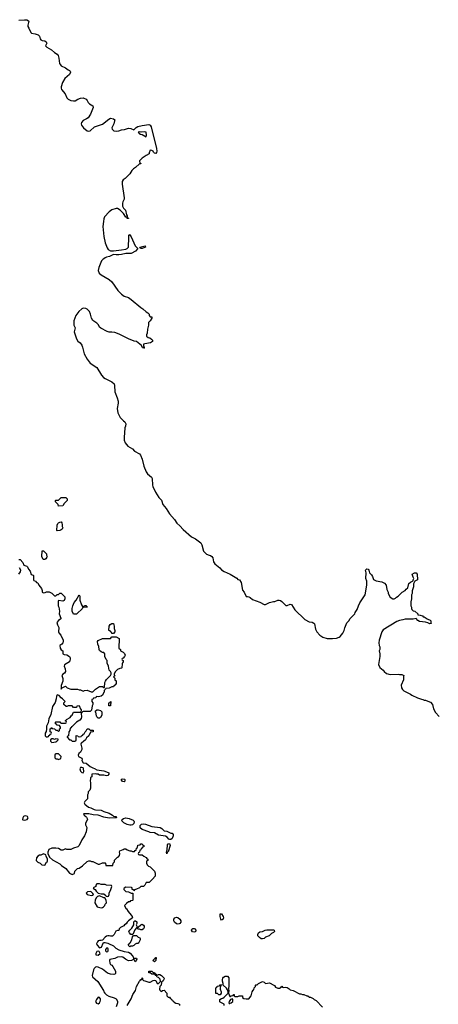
# Model space of a CAD drawing. Header units: inches. Extents: x 2386215 to 2556187, y 580866 to 760840.
# Tile 185 of 203: x 2484043 to 2490155, y 719108 to 733491. Entities that reach past the tile are written whole.
import ezdxf

# ---------------------------------------------------------------- set-up
doc = ezdxf.new("R2010")
doc.units = ezdxf.units.IN
doc.header["$MEASUREMENT"] = 0
for name, color, linetype in [('C4781', 7, 'Continuous'), ('C4782', 7, 'Continuous'), ('C4783', 7, 'Continuous'), ('C4792', 7, 'Continuous')]:
    doc.layers.add(name, color=color, linetype=linetype)

msp = doc.modelspace()

# ---------------------------------------------------------------- linework, layer by layer
at = {"layer": 'C4781', "color": 5, "elevation": 40}
for points in [[(2485331, 720000), (2485338, 719998), (2485410, 719962), (2485448, 719928), (2485490, 719905), (2485570, 719881), (2485631, 719871), (2485654, 719854), (2485683, 719823), (2485700, 719800), (2485710, 719774), (2485730, 719782), (2485750, 719782), (2485755, 719770), (2485730, 719729), (2485710, 719766), (2485673, 719747), (2485630, 719743), (2485586, 719766), (2485550, 719799), (2485530, 719804), (2485470, 719795), (2485430, 719779), (2485358, 719762), (2485354, 719746), (2485361, 719710), (2485370, 719692), (2485390, 719678), (2485402, 719662), (2485442, 719590), (2485440, 719560), (2485434, 719550), (2485417, 719543), (2485370, 719549), (2485324, 719564), (2485250, 719621), (2485190, 719653), (2485170, 719657), (2485150, 719649), (2485130, 719629), (2485119, 719610), (2485101, 719530), (2485105, 719510), (2485183, 719443), (2485264, 719310), (2485271, 719290), (2485287, 719270), (2485308, 719248), (2485346, 719226), (2485422, 719202), (2485450, 719187), (2485472, 719152), (2485473, 719130), (2485450, 719070)], [(2485168, 720000), (2485165, 719995), (2485172, 719970), (2485210, 719934), (2485235, 719945), (2485262, 720000)], [(2485773, 720000), (2485770, 719998), (2485750, 719998), (2485730, 719988), (2485710, 719968), (2485690, 719958), (2485664, 719956), (2485650, 719948), (2485628, 719972), (2485653, 720000)], [(2485610, 719091), (2485669, 719190), (2485695, 719250), (2485734, 719310), (2485748, 719370), (2485790, 719445), (2485803, 719457), (2485810, 719471), (2485827, 719473), (2485830, 719494), (2485834, 719490), (2485834, 719470), (2485850, 719454), (2485870, 719452), (2485884, 719444), (2485930, 719432), (2485950, 719432), (2485990, 719458), (2486010, 719462), (2486030, 719454), (2486050, 719414), (2486070, 719412), (2486098, 719442), (2486094, 719474), (2486070, 719498), (2486050, 719506), (2486042, 719522), (2486026, 719530), (2486022, 719542), (2486007, 719547), (2485970, 719549), (2485947, 719567), (2485926, 719570), (2485928, 719592), (2485970, 719592), (2485990, 719574), (2486010, 719574), (2486018, 719558), (2486034, 719550), (2486038, 719538), (2486050, 719534), (2486070, 719542), (2486090, 719542), (2486111, 719531), (2486150, 719491), (2486146, 719470), (2486136, 719450), (2486112, 719430), (2486110, 719386), (2486090, 719366), (2486082, 719330), (2486090, 719314), (2486110, 719294), (2486128, 719312), (2486150, 719314), (2486192, 719272), (2486193, 719233), (2486210, 719214), (2486230, 719214), (2486238, 719198), (2486254, 719190), (2486258, 719178), (2486274, 719170), (2486278, 719158), (2486294, 719150), (2486298, 719138), (2486324, 719124), (2486350, 719122), (2486374, 719110), (2486374, 719090)], [(2487026, 719090), (2487026, 719110), (2486970, 719138), (2486965, 719145), (2486964, 719176), (2486988, 719192), (2487010, 719196), (2487030, 719211), (2487087, 719273), (2487088, 719290), (2487078, 719318), (2487063, 719343), (2487015, 719390), (2487015, 719410), (2487004, 719444), (2487003, 719470), (2487009, 719491), (2487017, 719503), (2487043, 719517), (2487050, 719520), (2487078, 719518), (2487095, 719495), (2487095, 719385), (2487091, 719331), (2487098, 719310), (2487092, 719270), (2487110, 719222), (2487118, 719222), (2487128, 719232), (2487162, 719238), (2487170, 719252), (2487174, 719250), (2487174, 719230), (2487184, 719224), (2487230, 719222), (2487249, 719231), (2487290, 719231), (2487294, 719230), (2487294, 719210), (2487313, 719193), (2487350, 719186), (2487386, 719190), (2487422, 719230), (2487435, 719290), (2487450, 719314), (2487462, 719318), (2487466, 719350), (2487486, 719370), (2487486, 719390), (2487490, 719394), (2487510, 719394), (2487528, 719412), (2487590, 719442), (2487614, 719430), (2487630, 719414), (2487690, 719422), (2487754, 719390), (2487764, 719384), (2487780, 719360), (2487810, 719342), (2487836, 719344), (2487862, 719358), (2487870, 719374), (2487878, 719358), (2487890, 719354), (2487921, 719359), (2487950, 719355), (2487976, 719336), (2487990, 719318), (2488034, 719310), (2488130, 719262), (2488150, 719262), (2488173, 719253), (2488190, 719252), (2488233, 719233), (2488250, 719232), (2488273, 719213), (2488290, 719212), (2488330, 719192), (2488340, 719180), (2488370, 719162), (2488465, 719065)]]:
    msp.add_lwpolyline(points, dxfattribs=at)
for points in [[(2485190, 719886), (2485170, 719878), (2485152, 719850), (2485154, 719830), (2485190, 719827), (2485218, 719850), (2485202, 719882)], [(2485330, 719926), (2485310, 719926), (2485294, 719910), (2485294, 719890), (2485310, 719874), (2485330, 719882), (2485335, 719890), (2485336, 719916)], [(2486010, 719728), (2485986, 719750), (2486010, 719774), (2486022, 719778), (2486030, 719794), (2486034, 719790), (2486031, 719750)], [(2486970, 719248), (2486948, 719248), (2486930, 719266), (2486907, 719267), (2486906, 719350), (2486922, 719358), (2486928, 719372), (2486962, 719378), (2486970, 719394), (2486990, 719394), (2486994, 719390), (2486974, 719386), (2486971, 719330), (2486982, 719290), (2486982, 719270)], [(2485190, 719213), (2485162, 719178), (2485151, 719150), (2485164, 719124), (2485190, 719115), (2485210, 719131), (2485219, 719150), (2485223, 719170), (2485220, 719190), (2485210, 719209)], [(2487150, 719188), (2487123, 719177), (2487099, 719150), (2487098, 719130), (2487102, 719122), (2487110, 719118), (2487116, 719124), (2487130, 719128), (2487155, 719150), (2487157, 719177)]]:
    msp.add_lwpolyline(points, close=True, dxfattribs=at)
at = {"layer": 'C4782', "color": 5}
for points, elevation in [([(2485269, 730000), (2485254, 729990), (2485237, 729970), (2485199, 729870), (2485190, 729830), (2485205, 729790), (2485230, 729765), (2485350, 729695), (2485390, 729661), (2485477, 729537), (2485530, 729481), (2485570, 729451), (2485630, 729431), (2485670, 729405), (2485810, 729285), (2485842, 729270), (2485890, 729222), (2485914, 729210), (2485932, 729190), (2485932, 729170), (2485950, 729152), (2485974, 729150), (2485972, 729130), (2485946, 729090), (2485925, 729070), (2485921, 729050), (2485925, 729030), (2485911, 728969), (2485905, 728910), (2485896, 728890), (2485896, 728870), (2485916, 728850), (2485942, 728842), (2485967, 728827), (2485981, 728810), (2485980, 728790), (2485951, 728769), (2485870, 728758), (2485851, 728750), (2485851, 728730), (2485858, 728702), (2485850, 728689), (2485843, 728703), (2485829, 728710), (2485822, 728730), (2485750, 728789), (2485715, 728795), (2485630, 728829), (2485497, 728897), (2485430, 728921), (2485390, 728929), (2485349, 728929), (2485318, 728938), (2485226, 728986), (2485210, 729002), (2485192, 729032), (2485170, 729059), (2485110, 729097), (2485092, 729130), (2485076, 729190), (2485060, 729230), (2485030, 729263), (2485010, 729274), (2484970, 729277), (2484950, 729267), (2484905, 729230), (2484863, 729170), (2484833, 729090), (2484832, 729030), (2484853, 728990), (2484840, 728930), (2484870, 728830), (2484890, 728794), (2484924, 728770), (2484950, 728736), (2484960, 728710), (2484983, 728610), (2485026, 728530), (2485073, 728473), (2485171, 728410), (2485238, 728298), (2485267, 728267), (2485290, 728250), (2485390, 728203), (2485421, 728170), (2485427, 728150), (2485430, 728054), (2485466, 727970), (2485478, 727918), (2485479, 727890), (2485465, 727810), (2485475, 727750), (2485510, 727681), (2485556, 727630), (2485576, 727616), (2485591, 727590), (2485588, 727552), (2485577, 727530), (2485568, 727390), (2485570, 727350), (2485582, 727310), (2485621, 727261), (2485690, 727223), (2485721, 727190), (2485790, 727151), (2485807, 727130), (2485833, 727073), (2485856, 726970), (2485888, 726888), (2485910, 726859), (2485967, 726810), (2485979, 726790), (2485983, 726690), (2485988, 726670), (2486025, 726590), (2486073, 726513), (2486112, 726472), (2486131, 726410), (2486181, 726350), (2486232, 726272), (2486304, 726190), (2486337, 726137), (2486380, 726100), (2486430, 726044), (2486550, 725939), (2486610, 725907), (2486687, 725847), (2486701, 725821), (2486728, 725730), (2486737, 725717), (2486770, 725686), (2486808, 725668), (2486830, 725663), (2486850, 725650), (2486863, 725630), (2486870, 725570), (2486890, 725545), (2486963, 725483), (2486990, 725455), (2487026, 725430), (2487118, 725390), (2487214, 725334), (2487230, 725312), (2487254, 725310), (2487275, 725270), (2487296, 725156), (2487322, 725130), (2487350, 725066), (2487370, 725067), (2487390, 725061), (2487410, 725051), (2487443, 725023), (2487550, 724982), (2487610, 724951), (2487630, 724951), (2487690, 724977), (2487750, 724992), (2487770, 724992), (2487810, 725011), (2487830, 725011), (2487850, 725005), (2487870, 724991), (2487930, 724932), (2487950, 724932), (2487990, 724952), (2488010, 724951), (2488058, 724870), (2488206, 724730), (2488270, 724695), (2488314, 724690), (2488338, 724678), (2488347, 724667), (2488363, 724590), (2488381, 724550), (2488423, 724503), (2488470, 724471), (2488530, 724451), (2488609, 724451), (2488670, 724458), (2488709, 724471), (2488720, 724480), (2488762, 724530), (2488779, 724570), (2488789, 724610), (2488820, 724680), (2488850, 724712), (2488870, 724742), (2488935, 724810), (2488942, 724830), (2488970, 724874), (2488989, 724930), (2489009, 724971), (2489088, 725090), (2489109, 725231), (2489109, 725290), (2489099, 725330), (2489104, 725410), (2489093, 725450), (2489109, 725471), (2489130, 725466), (2489143, 725450), (2489151, 725410), (2489181, 725381), (2489196, 725356), (2489210, 725312), (2489250, 725292), (2489330, 725282), (2489370, 725262), (2489392, 725230), (2489405, 725170), (2489422, 725130), (2489422, 725110), (2489450, 725054), (2489490, 725032), (2489510, 725032), (2489530, 725042), (2489543, 725057), (2489568, 725072), (2489600, 725100), (2489629, 725131), (2489670, 725152), (2489686, 725174), (2489708, 725190), (2489724, 725256), (2489750, 725277), (2489788, 725292), (2489788, 725308), (2489799, 725330), (2489787, 725347), (2489775, 725390), (2489808, 725410), (2489830, 725410), (2489844, 725390), (2489852, 725310), (2489812, 725290), (2489791, 725250), (2489791, 725209), (2489772, 725148), (2489771, 725110), (2489765, 725090), (2489765, 725030), (2489752, 724988), (2489752, 724930), (2489762, 724910), (2489762, 724890), (2489770, 724874), (2489790, 724854), (2489814, 724850), (2489854, 724810), (2489858, 724798), (2489890, 724794), (2489922, 724782), (2489934, 724770), (2489950, 724766), (2489990, 724738), (2490000, 724734)], 60), ([(2484030, 725605), (2484050, 725606), (2484090, 725562), (2484103, 725523), (2484148, 725508), (2484157, 725497), (2484170, 725465), (2484196, 725436), (2484208, 725388), (2484238, 725378), (2484242, 725370), (2484243, 725310), (2484250, 725301), (2484271, 725291), (2484290, 725272), (2484305, 725265), (2484322, 725230), (2484362, 725182), (2484371, 725151), (2484372, 725130), (2484390, 725118), (2484416, 725124), (2484433, 725133), (2484472, 725132), (2484510, 725112), (2484550, 725074), (2484570, 725074), (2484590, 725094), (2484610, 725094), (2484630, 725114), (2484650, 725114), (2484700, 725060), (2484702, 725030), (2484693, 725007), (2484670, 724998), (2484610, 725006), (2484604, 724996), (2484602, 724930), (2484612, 724912), (2484625, 724850), (2484618, 724810), (2484645, 724750), (2484642, 724738), (2484610, 724717), (2484587, 724687), (2484596, 724650), (2484613, 724613), (2484610, 724550), (2484615, 724535), (2484643, 724503), (2484678, 724430), (2484678, 724410), (2484671, 724390), (2484658, 724370), (2484627, 724350), (2484631, 724310), (2484650, 724285), (2484671, 724270), (2484672, 724230), (2484690, 724218), (2484731, 724211), (2484771, 724191), (2484781, 724170), (2484781, 724150), (2484771, 724109), (2484695, 724065), (2484691, 724050), (2484707, 724007), (2484709, 723970), (2484695, 723945), (2484671, 723930), (2484659, 723910), (2484670, 723870), (2484673, 723827), (2484650, 723766), (2484650, 723714), (2484655, 723725), (2484710, 723754), (2484734, 723730), (2484790, 723714), (2484887, 723713), (2484910, 723702), (2484930, 723702), (2484970, 723682), (2484989, 723691), (2485030, 723696), (2485087, 723673), (2485110, 723672), (2485148, 723710), (2485206, 723750), (2485252, 723752), (2485270, 723734), (2485282, 723738), (2485288, 723808), (2485295, 723830), (2485310, 723852), (2485368, 723910), (2485378, 723930), (2485378, 723950), (2485368, 723970), (2485349, 723990), (2485339, 724050), (2485318, 724090), (2485318, 724130), (2485305, 724145), (2485288, 724190), (2485287, 724227), (2485270, 724246), (2485250, 724248), (2485230, 724258), (2485210, 724278), (2485204, 724290), (2485196, 724336), (2485182, 724370), (2485178, 724410), (2485190, 724422), (2485250, 724454), (2485370, 724454), (2485390, 724474), (2485450, 724474), (2485494, 724454), (2485492, 724310), (2485512, 724290), (2485514, 724270), (2485554, 724250), (2485573, 724233), (2485582, 724210), (2485574, 724190), (2485553, 724167), (2485538, 724162), (2485534, 724150), (2485538, 724138), (2485554, 724130), (2485554, 724110), (2485544, 724096), (2485540, 724080), (2485536, 724024), (2485530, 724018), (2485505, 724015), (2485470, 723998), (2485442, 723970), (2485424, 723936), (2485424, 723924), (2485432, 723908), (2485414, 723890), (2485433, 723873), (2485434, 723850), (2485452, 723832), (2485453, 723787), (2485438, 723782), (2485433, 723767), (2485418, 723762), (2485410, 723746), (2485390, 723746), (2485347, 723727), (2485298, 723722), (2485294, 723710), (2485274, 723690), (2485274, 723670), (2485264, 723656), (2485254, 723630), (2485232, 723608), (2485213, 723607), (2485190, 723598), (2485170, 723606), (2485158, 723602), (2485153, 723587), (2485118, 723582), (2485113, 723567), (2485098, 723562), (2485094, 723530), (2485112, 723512), (2485112, 723490), (2485102, 723470), (2485093, 723407), (2485070, 723386), (2484970, 723386), (2484958, 723382), (2484954, 723370), (2484942, 723358), (2484946, 723310), (2484939, 723281), (2484920, 723260), (2484874, 723230), (2484810, 723166), (2484798, 723162), (2484793, 723147), (2484778, 723142), (2484774, 723110), (2484762, 723090), (2484754, 723030), (2484738, 723022), (2484734, 723010), (2484770, 722974), (2484790, 722974), (2484810, 722954), (2484850, 722954), (2484862, 722958), (2484866, 722970), (2484867, 723033), (2484892, 723032), (2484898, 723018), (2484910, 723014), (2484942, 723018), (2484946, 723030), (2484962, 723038), (2484970, 723054), (2484982, 723058), (2484998, 723090), (2485015, 723105), (2485030, 723132), (2485052, 723132), (2485070, 723114), (2485113, 723113), (2485114, 723090), (2485078, 723082), (2485052, 723030), (2485020, 723000), (2485002, 722970), (2484972, 722948), (2484950, 722926), (2484938, 722922), (2484934, 722910), (2484951, 722851), (2484951, 722830), (2484932, 722790), (2484905, 722770), (2484898, 722750), (2484902, 722730), (2484950, 722702), (2484956, 722690), (2484952, 722670), (2484970, 722634), (2485014, 722630), (2485070, 722582), (2485110, 722562), (2485135, 722555), (2485170, 722532), (2485270, 722518), (2485336, 722496), (2485342, 722490), (2485345, 722470), (2485331, 722449), (2485310, 722444), (2485270, 722454), (2485210, 722455), (2485190, 722468), (2485169, 722469), (2485155, 722475), (2485094, 722470), (2485094, 722430), (2485078, 722422), (2485074, 722410), (2485072, 722370), (2485078, 722350), (2485075, 722265), (2485065, 722235), (2485042, 722210), (2485042, 722190), (2485034, 722170), (2485032, 722110), (2484992, 722070), (2484985, 722050), (2484995, 722030), (2485047, 721990), (2485080, 721980), (2485130, 721955), (2485150, 721949), (2485230, 721943), (2485270, 721925), (2485350, 721899), (2485399, 721870), (2485410, 721857), (2485430, 721851), (2485452, 721850), (2485454, 721830), (2485350, 721827), (2485270, 721844), (2485188, 721870), (2485116, 721876), (2485050, 721889), (2484974, 721890), (2484982, 721870), (2485010, 721852), (2485020, 721840), (2485031, 721811), (2485002, 721750), (2485002, 721730), (2485022, 721690), (2485011, 721630), (2484991, 721570), (2484952, 721510), (2484910, 721428), (2484890, 721409), (2484830, 721389), (2484790, 721369), (2484730, 721369), (2484710, 721378), (2484670, 721358), (2484650, 721358), (2484610, 721382), (2484569, 721389), (2484510, 721389), (2484470, 721368), (2484451, 721330), (2484452, 721312), (2484480, 721260), (2484520, 721220), (2484630, 721162), (2484655, 721135), (2484714, 721094), (2484770, 721022), (2484810, 721002), (2484842, 721018), (2484850, 721054), (2484888, 721090), (2484910, 721098), (2484958, 721130), (2485030, 721192), (2485050, 721202), (2485070, 721202), (2485093, 721193), (2485110, 721192), (2485190, 721154), (2485210, 721154), (2485253, 721173), (2485290, 721174), (2485294, 721170), (2485298, 721138), (2485310, 721134), (2485390, 721134), (2485402, 721138), (2485406, 721170), (2485426, 721190), (2485427, 721213), (2485467, 721253), (2485482, 721258), (2485487, 721273), (2485502, 721278), (2485506, 721310), (2485498, 721330), (2485506, 721350), (2485552, 721372), (2485570, 721378), (2485590, 721378), (2485610, 721365), (2485650, 721351), (2485671, 721351), (2485690, 721342), (2485718, 721342), (2485730, 721354), (2485742, 721358), (2485748, 721390), (2485762, 721398), (2485769, 721431), (2485802, 721438), (2485810, 721454), (2485830, 721454), (2485838, 721438), (2485854, 721430), (2485854, 721410), (2485838, 721402), (2485833, 721387), (2485818, 721382), (2485813, 721367), (2485798, 721362), (2485794, 721330), (2485778, 721322), (2485774, 721310), (2485778, 721298), (2485790, 721294), (2485830, 721294), (2485854, 721270), (2485890, 721254), (2485898, 721238), (2485914, 721230), (2485914, 721210), (2485898, 721202), (2485894, 721190), (2485894, 721170), (2485904, 721144), (2485924, 721124), (2485950, 721114), (2486011, 721051), (2486023, 721023), (2486023, 720997), (2486019, 720981), (2485984, 720936), (2485934, 720890), (2485890, 720886), (2485872, 720848), (2485852, 720828), (2485810, 720828), (2485790, 720808), (2485750, 720788), (2485718, 720782), (2485710, 720766), (2485702, 720782), (2485687, 720787), (2485686, 720810), (2485676, 720816), (2485590, 720818), (2485570, 720806), (2485564, 720796), (2485564, 720784), (2485590, 720754), (2485630, 720752), (2485670, 720734), (2485690, 720734), (2485694, 720730), (2485694, 720630), (2485690, 720626), (2485658, 720622), (2485650, 720606), (2485630, 720606), (2485600, 720580), (2485574, 720550), (2485592, 720510), (2485603, 720503), (2485624, 720464), (2485671, 720411), (2485685, 720390), (2485691, 720369), (2485632, 720330), (2485612, 720310), (2485597, 720283), (2485574, 720270), (2485564, 720256), (2485514, 720230), (2485494, 720210), (2485492, 720188), (2485470, 720188), (2485445, 720175), (2485422, 720130), (2485396, 720104), (2485370, 720102), (2485350, 720109), (2485330, 720109), (2485310, 720102), (2485291, 720089), (2485250, 720046), (2485230, 720038), (2485210, 720039), (2485186, 720034), (2485177, 720023), (2485168, 720000)], 40), ([(2484030, 725394), (2484056, 725424), (2484058, 725450), (2484042, 725482)], 40), ([(2490000, 724679), (2489969, 724689), (2489881, 724701), (2489854, 724714), (2489830, 724746), (2489790, 724735), (2489670, 724735), (2489637, 724723), (2489590, 724715), (2489550, 724699), (2489350, 724578), (2489331, 724550), (2489291, 724430), (2489286, 724390), (2489292, 724350), (2489302, 724330), (2489302, 724290), (2489292, 724270), (2489302, 724230), (2489302, 724190), (2489282, 724070), (2489302, 724030), (2489351, 723991), (2489365, 723970), (2489400, 723940), (2489450, 723926), (2489570, 723932), (2489590, 723925), (2489624, 723924), (2489653, 723913), (2489645, 723895), (2489645, 723850), (2489611, 723770), (2489616, 723730), (2489630, 723705), (2489650, 723686), (2489750, 723641), (2489770, 723626), (2489850, 723586), (2489910, 723565), (2489930, 723562), (2489950, 723552), (2489970, 723552), (2490000, 723538)], 60), ([(2485653, 720000), (2485656, 720004), (2485678, 720050), (2485688, 720092), (2485706, 720114), (2485750, 720112), (2485774, 720090), (2485797, 720077), (2485802, 720070), (2485802, 720050), (2485777, 720003), (2485773, 720000)], 40), ([(2485262, 720000), (2485268, 720012), (2485290, 720011), (2485331, 720000)], 40)]:
    msp.add_lwpolyline(points, dxfattribs=dict(at, elevation=elevation))
at = {"layer": 'C4782', "color": 5, "elevation": 40}
for points in [[(2484607, 726387), (2484606, 726410), (2484566, 726450), (2484566, 726470), (2484570, 726474), (2484610, 726474), (2484648, 726512), (2484714, 726510), (2484734, 726490), (2484734, 726470), (2484690, 726426), (2484670, 726388)], [(2484590, 726026), (2484586, 726030), (2484588, 726108), (2484598, 726130), (2484610, 726142), (2484628, 726152), (2484650, 726154), (2484660, 726140), (2484665, 726110), (2484662, 726090), (2484671, 726070), (2484662, 726050), (2484650, 726038), (2484630, 726028)], [(2484410, 725606), (2484387, 725607), (2484368, 725650), (2484370, 725734), (2484390, 725734), (2484434, 725690), (2484434, 725670), (2484442, 725650), (2484440, 725640), (2484424, 725616)], [(2484970, 724914), (2484982, 724918), (2484988, 724932), (2485010, 724932), (2485018, 724918), (2485030, 724914), (2485032, 724908), (2484970, 724906), (2484958, 724902), (2484953, 724887), (2484884, 724816), (2484870, 724808), (2484830, 724806), (2484809, 724849), (2484808, 724888), (2484818, 724930), (2484840, 724980), (2484868, 725010), (2484910, 725092), (2484922, 725070), (2484922, 725010), (2484944, 724944), (2484958, 724918)], [(2485410, 724526), (2485387, 724527), (2485382, 724542), (2485367, 724547), (2485362, 724562), (2485346, 724570), (2485348, 724630), (2485363, 724657), (2485390, 724672), (2485414, 724670), (2485421, 724630), (2485420, 724600), (2485432, 724570), (2485432, 724548)], [(2484590, 723629), (2484579, 723610), (2484575, 723570), (2484561, 723519), (2484521, 723459), (2484497, 723343), (2484470, 723278), (2484458, 723222), (2484432, 723170), (2484432, 723128), (2484427, 723093), (2484414, 723070), (2484414, 723030), (2484430, 723014), (2484450, 723014), (2484462, 723018), (2484467, 723033), (2484482, 723038), (2484487, 723053), (2484502, 723058), (2484506, 723070), (2484502, 723082), (2484486, 723090), (2484486, 723130), (2484502, 723138), (2484510, 723154), (2484518, 723138), (2484550, 723134), (2484570, 723114), (2484592, 723112), (2484610, 723094), (2484626, 723110), (2484626, 723130), (2484636, 723144), (2484636, 723156), (2484622, 723182), (2484588, 723188), (2484582, 723202), (2484567, 723207), (2484566, 723230), (2484570, 723234), (2484630, 723234), (2484638, 723218), (2484650, 723214), (2484710, 723214), (2484722, 723218), (2484726, 723230), (2484722, 723242), (2484706, 723250), (2484722, 723258), (2484726, 723270), (2484780, 723300), (2484796, 723324), (2484810, 723334), (2484830, 723374), (2484930, 723374), (2484942, 723378), (2484946, 723410), (2484928, 723428), (2484926, 723450), (2484910, 723466), (2484878, 723462), (2484870, 723446), (2484830, 723446), (2484810, 723466), (2484750, 723466), (2484730, 723458), (2484720, 723460), (2484688, 723490), (2484688, 723512), (2484706, 723530), (2484668, 723570), (2484646, 723586), (2484619, 723619)], [(2485350, 723466), (2485346, 723470), (2485346, 723510), (2485362, 723518), (2485370, 723532), (2485374, 723530), (2485370, 723466)], [(2485190, 723286), (2485170, 723306), (2485163, 723323), (2485156, 723376), (2485146, 723390), (2485168, 723412), (2485190, 723412), (2485220, 723400), (2485234, 723390), (2485240, 723380), (2485242, 723330), (2485224, 723296), (2485210, 723286)], [(2484570, 722986), (2484550, 722978), (2484530, 722986), (2484510, 722986), (2484494, 722970), (2484494, 722950), (2484510, 722934), (2484570, 722942), (2484586, 722950), (2484606, 722970), (2484602, 722982)], [(2484610, 722766), (2484570, 722766), (2484558, 722762), (2484554, 722750), (2484554, 722710), (2484570, 722694), (2484590, 722694), (2484610, 722682), (2484642, 722698), (2484646, 722730)], [(2484950, 722569), (2484930, 722568), (2484921, 722550), (2484930, 722512), (2484950, 722496), (2484970, 722491), (2484981, 722510), (2484975, 722555), (2484970, 722562)], [(2485570, 722359), (2485550, 722361), (2485539, 722370), (2485526, 722390), (2485530, 722398), (2485550, 722403), (2485575, 722395), (2485579, 722390), (2485579, 722370)], [(2484130, 721859), (2484110, 721855), (2484100, 721850), (2484086, 721830), (2484083, 721810), (2484090, 721802), (2484117, 721797), (2484150, 721806), (2484165, 721830), (2484154, 721854)], [(2485650, 721723), (2485614, 721734), (2485561, 721761), (2485536, 721790), (2485540, 721810), (2485556, 721824), (2485590, 721833), (2485643, 721823), (2485697, 721797), (2485708, 721788), (2485713, 721773), (2485708, 721750), (2485690, 721732), (2485670, 721723)], [(2486250, 721514), (2486235, 721515), (2486222, 721522), (2486196, 721550), (2486170, 721566), (2486070, 721578), (2486010, 721612), (2485950, 721617), (2485928, 721630), (2485830, 721664), (2485804, 721684), (2485802, 721718), (2485821, 721739), (2485850, 721746), (2485880, 721740), (2485970, 721704), (2486093, 721693), (2486117, 721677), (2486150, 721641), (2486190, 721636), (2486250, 721610), (2486270, 721610), (2486284, 721590), (2486285, 721570), (2486270, 721528)], [(2486190, 721306), (2486188, 721332), (2486190, 721352), (2486197, 721363), (2486203, 721437), (2486210, 721451), (2486230, 721457), (2486242, 721430), (2486210, 721335), (2486205, 721335), (2486196, 721324)], [(2484390, 721308), (2484350, 721288), (2484330, 721288), (2484307, 721273), (2484290, 721248), (2484283, 721210), (2484306, 721186), (2484342, 721170), (2484366, 721146), (2484410, 721142), (2484436, 721184), (2484447, 721193), (2484448, 721230), (2484428, 721270), (2484426, 721290)], [(2485070, 720758), (2485034, 720750), (2485012, 720730), (2485030, 720712), (2485046, 720706), (2485090, 720698), (2485110, 720702), (2485118, 720710), (2485110, 720726), (2485086, 720750)], [(2485210, 720866), (2485170, 720866), (2485154, 720850), (2485154, 720830), (2485114, 720810), (2485118, 720798), (2485144, 720784), (2485160, 720760), (2485190, 720731), (2485230, 720721), (2485270, 720721), (2485298, 720698), (2485306, 720686), (2485330, 720685), (2485338, 720690), (2485348, 720710), (2485350, 720734), (2485375, 720785), (2485386, 720830), (2485382, 720842), (2485309, 720849), (2485290, 720858), (2485230, 720858)], [(2485210, 720695), (2485179, 720681), (2485158, 720662), (2485145, 720630), (2485142, 720590), (2485174, 720530), (2485230, 720518), (2485250, 720522), (2485268, 720532), (2485288, 720552), (2485289, 720570), (2485308, 720590), (2485305, 720630), (2485284, 720664), (2485270, 720666)], [(2485770, 720234), (2485809, 720271), (2485830, 720278), (2485850, 720262), (2485858, 720250), (2485858, 720230), (2485851, 720209), (2485830, 720198), (2485810, 720198), (2485790, 720208), (2485768, 720208), (2485762, 720222), (2485750, 720226), (2485724, 720196), (2485694, 720126), (2485690, 720126), (2485666, 720130), (2485646, 720150), (2485638, 720170), (2485649, 720191), (2485680, 720220), (2485696, 720244), (2485708, 720270), (2485709, 720311), (2485726, 720330), (2485734, 720330), (2485751, 720311), (2485751, 720289), (2485742, 720270), (2485758, 720238)], [(2486350, 720277), (2486330, 720285), (2486301, 720310), (2486292, 720330), (2486293, 720350), (2486310, 720370), (2486330, 720379), (2486350, 720375), (2486381, 720350), (2486394, 720330), (2486394, 720310), (2486382, 720290), (2486370, 720282)], [(2486990, 720338), (2486978, 720350), (2486969, 720391), (2486970, 720432), (2486990, 720432), (2487016, 720390), (2487018, 720370), (2487010, 720348)], [(2486590, 720161), (2486567, 720167), (2486549, 720190), (2486555, 720205), (2486570, 720216), (2486590, 720216), (2486602, 720210), (2486616, 720190), (2486610, 720169)], [(2487570, 720063), (2487542, 720082), (2487518, 720110), (2487518, 720130), (2487530, 720152), (2487550, 720165), (2487590, 720172), (2487626, 720190), (2487650, 720196), (2487750, 720196), (2487758, 720190), (2487762, 720170), (2487750, 720158), (2487718, 720142), (2487685, 720110), (2487630, 720090), (2487610, 720069), (2487590, 720063)]]:
    msp.add_lwpolyline(points, close=True, dxfattribs=at)
at = {"layer": 'C4783', "color": 5, "elevation": 60}
msp.add_lwpolyline([(2484030, 733483), (2484111, 733491), (2484148, 733488), (2484170, 733476), (2484174, 733470), (2484159, 733410), (2484163, 733390), (2484176, 733370), (2484203, 733303), (2484213, 733293), (2484270, 733284), (2484310, 733271), (2484331, 733250), (2484341, 733210), (2484350, 733198), (2484370, 733186), (2484410, 733183), (2484431, 733170), (2484439, 733150), (2484418, 733110), (2484441, 733090), (2484508, 733050), (2484552, 733012), (2484590, 732988), (2484604, 732970), (2484616, 732930), (2484625, 732850), (2484637, 732830), (2484650, 732817), (2484711, 732790), (2484750, 732758), (2484772, 732750), (2484780, 732740), (2484784, 732724), (2484771, 732690), (2484701, 732630), (2484667, 732573), (2484648, 732510), (2484648, 732490), (2484655, 732470), (2484705, 732410), (2484732, 732352), (2484751, 732330), (2484790, 732311), (2484830, 732304), (2484852, 732308), (2484890, 732331), (2484930, 732346), (2484970, 732351), (2485011, 732330), (2485030, 732311), (2485043, 732283), (2485063, 732263), (2485111, 732231), (2485116, 732210), (2485076, 732110), (2485040, 732060), (2485019, 732041), (2484970, 732018), (2484944, 731990), (2484939, 731970), (2484945, 731950), (2484976, 731910), (2485030, 731868), (2485050, 731865), (2485070, 731868), (2485134, 731926), (2485250, 731965), (2485343, 732037), (2485370, 732051), (2485410, 732042), (2485434, 732030), (2485425, 732015), (2485419, 731970), (2485387, 731910), (2485391, 731890), (2485418, 731870), (2485450, 731865), (2485490, 731866), (2485530, 731882), (2485573, 731887), (2485630, 731905), (2485663, 731903), (2485710, 731882), (2485744, 731916), (2485769, 731931), (2485830, 731945), (2485930, 731960), (2485950, 731952), (2485964, 731924), (2486039, 731610), (2486044, 731570), (2486038, 731550), (2486030, 731536), (2486010, 731543), (2485996, 731556), (2485990, 731569), (2485970, 731582), (2485950, 731586), (2485933, 731547), (2485932, 731530), (2485891, 731509), (2485832, 731468), (2485794, 731430), (2485798, 731398), (2485813, 731393), (2485813, 731387), (2485790, 731386), (2485734, 731330), (2485705, 731315), (2485682, 731290), (2485650, 731238), (2485582, 731170), (2485552, 731150), (2485538, 731130), (2485537, 731090), (2485568, 730890), (2485567, 730870), (2485547, 730830), (2485544, 730810), (2485546, 730766), (2485558, 730738), (2485585, 730710), (2485601, 730641), (2485612, 730628), (2485612, 730612), (2485618, 730598), (2485630, 730594), (2485632, 730588), (2485610, 730586), (2485606, 730606), (2485590, 730608), (2485559, 730659), (2485510, 730709), (2485470, 730735), (2485450, 730735), (2485390, 730714), (2485350, 730685), (2485283, 730610), (2485270, 730581), (2485264, 730544), (2485257, 730470), (2485270, 730322), (2485290, 730231), (2485319, 730159), (2485336, 730136), (2485370, 730117), (2485410, 730116), (2485531, 730129), (2485590, 730139), (2485610, 730147), (2485629, 730170), (2485633, 730187), (2485638, 730290), (2485635, 730325), (2485638, 730342), (2485648, 730352), (2485670, 730318), (2485727, 730190), (2485767, 730150), (2485732, 730108), (2485670, 730074), (2485590, 730076), (2485530, 730060), (2485490, 730056), (2485450, 730055), (2485410, 730060), (2485354, 730030), (2485310, 730024), (2485290, 730015), (2485269, 730000)], dxfattribs=at)
for points in [[(2485870, 731854), (2485814, 731850), (2485810, 731846), (2485792, 731852), (2485774, 731850), (2485778, 731838), (2485794, 731834), (2485798, 731818), (2485830, 731814), (2485890, 731782), (2485896, 731804), (2485888, 731850)], [(2485830, 730150), (2485806, 730150), (2485799, 730170), (2485874, 730190), (2485879, 730170)]]:
    msp.add_lwpolyline(points, close=True, dxfattribs=at)
at = {"layer": 'C4792', "color": 5, "elevation": 60}
for points in [[(2490000, 724734), (2490038, 724718), (2490045, 724710), (2490045, 724685), (2490052, 724670), (2490030, 724664), (2490014, 724674), (2490000, 724679)], [(2490000, 723538), (2490040, 723520), (2490072, 723490), (2490086, 723426), (2490112, 723370), (2490170, 723312)]]:
    msp.add_lwpolyline(points, dxfattribs=at)

doc.saveas('drawing.dxf')
